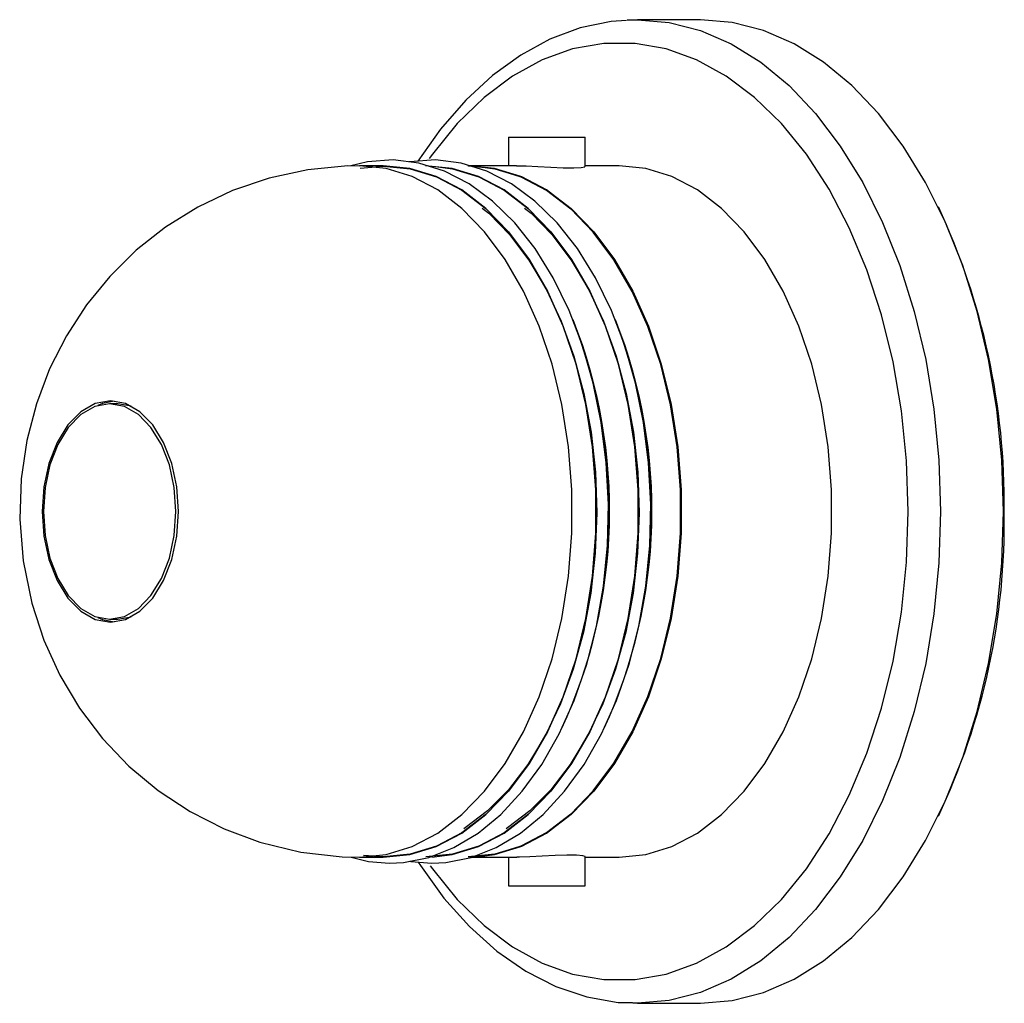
# Model space of a CAD drawing. Header units: millimetres. Extents: x 3811.49 to 3812.61, y 4795.07 to 4797.37.
# Tile 50 of 58: x 3812.3787 to 3812.4428, y 4796.5251 to 4796.5891. Entities that reach past the tile are written whole.
import ezdxf

# ---------------------------------------------------------------- set-up
doc = ezdxf.new("R2010")
doc.units = ezdxf.units.MM
doc.layers.add('SANINDUSA', color=3, linetype='Continuous')

msp = doc.modelspace()

# ---------------------------------------------------------------- linework, layer by layer
at = {"layer": 'SANINDUSA'}
for p, q in [((3812.418227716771, 4796.589094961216), (3812.418894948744, 4796.589113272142)), ((3812.422989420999, 4796.589113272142), (3812.418894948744, 4796.589113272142)), ((3812.410489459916, 4796.581463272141), (3812.410489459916, 4796.579613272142)), ((3812.410489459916, 4796.581463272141), (3812.41102096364, 4796.581463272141)), ((3812.41102096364, 4796.581463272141), (3812.415489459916, 4796.581463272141)), ((3812.415489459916, 4796.579559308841), (3812.415489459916, 4796.581463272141)), ((3812.402343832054, 4796.579613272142), (3812.400785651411, 4796.579613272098)), ((3812.41102096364, 4796.579613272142), (3812.407894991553, 4796.579613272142)), ((3812.417690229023, 4796.579613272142), (3812.415489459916, 4796.579613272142)), ((3812.385056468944, 4796.564113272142), (3812.384528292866, 4796.564113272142)), ((3812.385936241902, 4796.563966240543), (3812.385056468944, 4796.564113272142)), ((3812.384528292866, 4796.550113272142), (3812.385056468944, 4796.550113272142)), ((3812.385056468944, 4796.550113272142), (3812.385936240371, 4796.550260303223)), ((3812.402359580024, 4796.534633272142), (3812.401059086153, 4796.534732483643)), ((3812.400784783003, 4796.534613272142), (3812.402343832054, 4796.534613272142)), ((3812.408082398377, 4796.534613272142), (3812.411045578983, 4796.534613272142)), ((3812.410489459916, 4796.534613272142), (3812.410489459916, 4796.532763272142)), ((3812.415489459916, 4796.532763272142), (3812.415489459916, 4796.534666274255)), ((3812.415489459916, 4796.534613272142), (3812.417690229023, 4796.534613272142)), ((3812.410489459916, 4796.532763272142), (3812.415489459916, 4796.532763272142)), ((3812.418894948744, 4796.525113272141), (3812.41858755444, 4796.525117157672)), ((3812.418894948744, 4796.525113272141), (3812.422989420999, 4796.525113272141))]:
    msp.add_line(p, q, dxfattribs=at)
at = {"layer": 'SANINDUSA', "flags": 128}
for points in [[(3812.418178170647, 4796.589054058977), (3812.41716927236, 4796.588999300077), (3812.415161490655, 4796.588575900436), (3812.413196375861, 4796.5878454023), (3812.411288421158, 4796.58681333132), (3812.409453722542, 4796.585486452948), (3812.40771033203, 4796.583875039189), (3812.406077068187, 4796.581994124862), (3812.40460333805, 4796.579907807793)], [(3812.418894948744, 4796.589113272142), (3812.420956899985, 4796.588937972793), (3812.422996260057, 4796.588413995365), (3812.424990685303, 4796.587547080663), (3812.426918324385, 4796.586346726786), (3812.428758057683, 4796.584826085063), (3812.430489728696, 4796.583001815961), (3812.432094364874, 4796.580893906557), (3812.433554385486, 4796.578525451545), (3812.434853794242, 4796.575922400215), (3812.435978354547, 4796.573113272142), (3812.436915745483, 4796.57012884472), (3812.437655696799, 4796.567001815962), (3812.438190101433, 4796.563766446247), (3812.438513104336, 4796.560458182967), (3812.438621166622, 4796.557113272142)], [(3812.442715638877, 4796.557113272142), (3812.442607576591, 4796.560458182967), (3812.442284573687, 4796.563766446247), (3812.441750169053, 4796.567001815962), (3812.441010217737, 4796.57012884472), (3812.440072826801, 4796.573113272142), (3812.438948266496, 4796.575922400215), (3812.437648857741, 4796.578525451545), (3812.436188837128, 4796.580893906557), (3812.434584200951, 4796.583001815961), (3812.432852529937, 4796.584826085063), (3812.431012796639, 4796.586346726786), (3812.429085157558, 4796.587547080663), (3812.427090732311, 4796.588413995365), (3812.42505137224, 4796.588937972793), (3812.422989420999, 4796.589113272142)], [(3812.436515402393, 4796.557113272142), (3812.436405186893, 4796.560410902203), (3812.436075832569, 4796.563669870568), (3812.4355312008, 4796.566851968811), (3812.434777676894, 4796.569919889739), (3812.433824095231, 4796.572837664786), (3812.432681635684, 4796.575571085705), (3812.431363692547, 4796.578088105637), (3812.429885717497, 4796.580359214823), (3812.428265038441, 4796.582357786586), (3812.42652065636, 4796.584060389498), (3812.424673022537, 4796.585447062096), (3812.42274379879, 4796.586501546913), (3812.420755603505, 4796.587211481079), (3812.418731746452, 4796.587568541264), (3812.416695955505, 4796.587568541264), (3812.414672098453, 4796.587211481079), (3812.412683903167, 4796.586501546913), (3812.410754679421, 4796.585447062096), (3812.408907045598, 4796.584060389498), (3812.407162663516, 4796.582357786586), (3812.40554198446, 4796.580359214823), (3812.405341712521, 4796.580079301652)], [(3812.40078777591, 4796.579580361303), (3812.400035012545, 4796.579600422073), (3812.397430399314, 4796.579354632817), (3812.394916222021, 4796.578811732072), (3812.392520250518, 4796.577993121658), (3812.390266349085, 4796.576921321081), (3812.38817463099, 4796.575619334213), (3812.38626162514, 4796.574109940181), (3812.384540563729, 4796.572414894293), (3812.383021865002, 4796.570554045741), (3812.38171390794, 4796.568544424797), (3812.3806242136, 4796.566399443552), (3812.379761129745, 4796.564128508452), (3812.379136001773, 4796.561737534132), (3812.378765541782, 4796.559230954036), (3812.378673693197, 4796.556615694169), (3812.378891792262, 4796.553907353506), (3812.37945484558, 4796.551139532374), (3812.380242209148, 4796.548743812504), (3812.381283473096, 4796.54646324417), (3812.382565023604, 4796.544322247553), (3812.384072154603, 4796.542342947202), (3812.385788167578, 4796.540546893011), (3812.387693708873, 4796.538955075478), (3812.389766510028, 4796.537587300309), (3812.391981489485, 4796.536461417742), (3812.394311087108, 4796.53559264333), (3812.396979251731, 4796.534946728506), (3812.399662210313, 4796.534642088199), (3812.400784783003, 4796.534613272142)], [(3812.402753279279, 4796.534238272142), (3812.403653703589, 4796.534283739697), (3812.405317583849, 4796.534609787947), (3812.406943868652, 4796.535245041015), (3812.408512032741, 4796.536181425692), (3812.410001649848, 4796.537407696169), (3812.411391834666, 4796.538907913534), (3812.412662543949, 4796.54066124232), (3812.413795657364, 4796.542642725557), (3812.414775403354, 4796.544824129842), (3812.415588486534, 4796.547174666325), (3812.416224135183, 4796.549661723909), (3812.41667398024, 4796.55225100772), (3812.416932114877, 4796.554906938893), (3812.416995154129, 4796.557593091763), (3812.416862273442, 4796.560272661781), (3812.41653522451, 4796.562908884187), (3812.416018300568, 4796.565465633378), (3812.415318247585, 4796.5679078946), (3812.414444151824, 4796.570202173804), (3812.413407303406, 4796.572316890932), (3812.412221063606, 4796.574222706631), (3812.410900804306, 4796.575892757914), (3812.409464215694, 4796.577302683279), (3812.407931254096, 4796.578431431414), (3812.40632446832, 4796.579261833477), (3812.404668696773, 4796.579781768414), (3812.402989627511, 4796.579985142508), (3812.401311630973, 4796.579871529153), (3812.400239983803, 4796.579594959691)], [(3812.400784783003, 4796.534613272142), (3812.40252315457, 4796.534790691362), (3812.404234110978, 4796.535320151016), (3812.405890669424, 4796.536193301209), (3812.407466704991, 4796.53739637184), (3812.408937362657, 4796.538910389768), (3812.410279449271, 4796.540711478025), (3812.411471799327, 4796.542771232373), (3812.412495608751, 4796.545057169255), (3812.413334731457, 4796.547533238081), (3812.413975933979, 4796.550160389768), (3812.41440910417, 4796.552897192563), (3812.414627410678, 4796.555700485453), (3812.414627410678, 4796.558526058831), (3812.41440910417, 4796.56132935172), (3812.413975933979, 4796.564066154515), (3812.413334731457, 4796.566693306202), (3812.412495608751, 4796.569169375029), (3812.411471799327, 4796.571455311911), (3812.410279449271, 4796.573515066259), (3812.408937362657, 4796.575316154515), (3812.407466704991, 4796.576830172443), (3812.405890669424, 4796.578033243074), (3812.404234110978, 4796.578906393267), (3812.40252315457, 4796.579435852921), (3812.400785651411, 4796.579613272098)], [(3812.400832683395, 4796.579456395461), (3812.402359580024, 4796.579593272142), (3812.404096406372, 4796.579416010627), (3812.40580584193, 4796.578887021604), (3812.40746092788, 4796.578014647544), (3812.409035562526, 4796.576812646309), (3812.41050491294, 4796.575299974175), (3812.411845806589, 4796.573500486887), (3812.413037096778, 4796.571442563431), (3812.414059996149, 4796.569158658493), (3812.414898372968, 4796.566684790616), (3812.415539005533, 4796.564059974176), (3812.415971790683, 4796.561325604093), (3812.416189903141, 4796.558524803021), (3812.416189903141, 4796.555701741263), (3812.415971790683, 4796.55290094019), (3812.415539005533, 4796.550166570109), (3812.414898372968, 4796.547541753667), (3812.414059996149, 4796.545067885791), (3812.413037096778, 4796.542783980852), (3812.411845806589, 4796.540726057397), (3812.41050491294, 4796.538926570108), (3812.409035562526, 4796.537413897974), (3812.40746092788, 4796.536211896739), (3812.40580584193, 4796.535339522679), (3812.404096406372, 4796.534810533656), (3812.402359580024, 4796.534633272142), (3812.402359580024, 4796.534633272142)], [(3812.402343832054, 4796.534613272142), (3812.404082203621, 4796.534790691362), (3812.405793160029, 4796.535320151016), (3812.407449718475, 4796.536193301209), (3812.409025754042, 4796.53739637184), (3812.410496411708, 4796.538910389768), (3812.411838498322, 4796.540711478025), (3812.413030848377, 4796.542771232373), (3812.414054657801, 4796.545057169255), (3812.414893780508, 4796.547533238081), (3812.41553498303, 4796.550160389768), (3812.415968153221, 4796.552897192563), (3812.416186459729, 4796.555700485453), (3812.416186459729, 4796.558526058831), (3812.415968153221, 4796.56132935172), (3812.41553498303, 4796.564066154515), (3812.414893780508, 4796.566693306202), (3812.414054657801, 4796.569169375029), (3812.413030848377, 4796.571455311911), (3812.411838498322, 4796.573515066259), (3812.410496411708, 4796.575316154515), (3812.409025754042, 4796.576830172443), (3812.407449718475, 4796.578033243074), (3812.405793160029, 4796.578906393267), (3812.404082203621, 4796.579435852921), (3812.402343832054, 4796.579613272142)], [(3812.405509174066, 4796.534238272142), (3812.406409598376, 4796.534283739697), (3812.408073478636, 4796.534609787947), (3812.409699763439, 4796.535245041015), (3812.411267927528, 4796.536181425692), (3812.412757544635, 4796.537407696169), (3812.414147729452, 4796.538907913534), (3812.415418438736, 4796.54066124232), (3812.416551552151, 4796.542642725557), (3812.417531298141, 4796.544824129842), (3812.418344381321, 4796.547174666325), (3812.41898002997, 4796.549661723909), (3812.419429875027, 4796.55225100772), (3812.419688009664, 4796.554906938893), (3812.419751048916, 4796.557593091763), (3812.419618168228, 4796.560272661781), (3812.419291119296, 4796.562908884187), (3812.418774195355, 4796.565465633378), (3812.418074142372, 4796.5679078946), (3812.417200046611, 4796.570202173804), (3812.416163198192, 4796.572316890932), (3812.414976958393, 4796.574222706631), (3812.413656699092, 4796.575892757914), (3812.412220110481, 4796.577302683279), (3812.410687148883, 4796.578431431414), (3812.409080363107, 4796.579261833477), (3812.40742459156, 4796.579781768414), (3812.405745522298, 4796.579985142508), (3812.404067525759, 4796.579871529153), (3812.404022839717, 4796.579859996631)], [(3812.405509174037, 4796.534623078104), (3812.406838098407, 4796.534790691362), (3812.408549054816, 4796.535320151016), (3812.410205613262, 4796.536193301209), (3812.411781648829, 4796.537396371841), (3812.413252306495, 4796.538910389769), (3812.414594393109, 4796.540711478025), (3812.415786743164, 4796.542771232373), (3812.416810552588, 4796.545057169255), (3812.417649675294, 4796.547533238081), (3812.418290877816, 4796.550160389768), (3812.418724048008, 4796.552897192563), (3812.418942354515, 4796.555700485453), (3812.418942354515, 4796.558526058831), (3812.418724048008, 4796.56132935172), (3812.418290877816, 4796.564066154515), (3812.417649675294, 4796.566693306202), (3812.416810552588, 4796.569169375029), (3812.415786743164, 4796.571455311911), (3812.414594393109, 4796.573515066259), (3812.413252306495, 4796.575316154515), (3812.411781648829, 4796.576830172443), (3812.410205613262, 4796.578033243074), (3812.408549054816, 4796.578906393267), (3812.406838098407, 4796.579435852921), (3812.405099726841, 4796.579613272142)], [(3812.408333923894, 4796.534626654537), (3812.409593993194, 4796.534790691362), (3812.411304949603, 4796.535320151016), (3812.412961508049, 4796.536193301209), (3812.414537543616, 4796.537396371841), (3812.416008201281, 4796.538910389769), (3812.417350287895, 4796.540711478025), (3812.418542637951, 4796.542771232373), (3812.419566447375, 4796.545057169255), (3812.420405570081, 4796.547533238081), (3812.421046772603, 4796.550160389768), (3812.421479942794, 4796.552897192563), (3812.421698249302, 4796.555700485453), (3812.421698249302, 4796.558526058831), (3812.421479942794, 4796.56132935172), (3812.421046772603, 4796.564066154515), (3812.420405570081, 4796.566693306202), (3812.419566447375, 4796.569169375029), (3812.418542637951, 4796.571455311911), (3812.417350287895, 4796.573515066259), (3812.416008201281, 4796.575316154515), (3812.414537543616, 4796.576830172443), (3812.412961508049, 4796.578033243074), (3812.411304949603, 4796.578906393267), (3812.409593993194, 4796.579435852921), (3812.407855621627, 4796.579613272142)], [(3812.407894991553, 4796.579613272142), (3812.40963336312, 4796.579435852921), (3812.411344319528, 4796.578906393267), (3812.413000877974, 4796.578033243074), (3812.414576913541, 4796.576830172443), (3812.416047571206, 4796.575316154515), (3812.417389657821, 4796.573515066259), (3812.418582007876, 4796.571455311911), (3812.4196058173, 4796.569169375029), (3812.420444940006, 4796.566693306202), (3812.421086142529, 4796.564066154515), (3812.42151931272, 4796.56132935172), (3812.421737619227, 4796.558526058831), (3812.421737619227, 4796.555700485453), (3812.42151931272, 4796.552897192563), (3812.421086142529, 4796.550160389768), (3812.420444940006, 4796.547533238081), (3812.4196058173, 4796.545057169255), (3812.418582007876, 4796.542771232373), (3812.417389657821, 4796.540711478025), (3812.416047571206, 4796.538910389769), (3812.414576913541, 4796.537396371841), (3812.413000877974, 4796.536193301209), (3812.411344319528, 4796.535320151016), (3812.40963336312, 4796.534790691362), (3812.407894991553, 4796.534613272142)], [(3812.41102096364, 4796.579613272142), (3812.411639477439, 4796.57959815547), (3812.412408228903, 4796.579559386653), (3812.413244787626, 4796.579513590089), (3812.414055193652, 4796.579480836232), (3812.414742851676, 4796.579475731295), (3812.415231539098, 4796.579500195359), (3812.415470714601, 4796.579543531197), (3812.415456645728, 4796.579559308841)], [(3812.417690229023, 4796.534613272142), (3812.41942860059, 4796.534790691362), (3812.421139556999, 4796.535320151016), (3812.422796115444, 4796.536193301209), (3812.424372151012, 4796.537396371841), (3812.425842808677, 4796.538910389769), (3812.427184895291, 4796.540711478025), (3812.428377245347, 4796.542771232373), (3812.429401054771, 4796.545057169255), (3812.430240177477, 4796.547533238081), (3812.430881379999, 4796.550160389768), (3812.43131455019, 4796.552897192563), (3812.431532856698, 4796.555700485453), (3812.431532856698, 4796.558526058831), (3812.43131455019, 4796.56132935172), (3812.430881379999, 4796.564066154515), (3812.430240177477, 4796.566693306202), (3812.429401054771, 4796.569169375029), (3812.428377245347, 4796.571455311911), (3812.427184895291, 4796.573515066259), (3812.425842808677, 4796.575316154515), (3812.424372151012, 4796.576830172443), (3812.422796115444, 4796.578033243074), (3812.421139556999, 4796.578906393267), (3812.41942860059, 4796.579435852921), (3812.417690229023, 4796.579613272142)], [(3812.405746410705, 4796.579569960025), (3812.406852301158, 4796.579416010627), (3812.408561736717, 4796.578887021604), (3812.410216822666, 4796.578014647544), (3812.411791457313, 4796.576812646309), (3812.413260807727, 4796.575299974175), (3812.414601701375, 4796.573500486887), (3812.415792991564, 4796.571442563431), (3812.416815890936, 4796.569158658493), (3812.417654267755, 4796.566684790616), (3812.418294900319, 4796.564059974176), (3812.41872768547, 4796.561325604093), (3812.418945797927, 4796.558524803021), (3812.418945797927, 4796.555701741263), (3812.41872768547, 4796.55290094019), (3812.418294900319, 4796.550166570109), (3812.417654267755, 4796.547541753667), (3812.416815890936, 4796.545067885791), (3812.415792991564, 4796.542783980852), (3812.414601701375, 4796.540726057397), (3812.413260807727, 4796.538926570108), (3812.411791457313, 4796.537413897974), (3812.410216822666, 4796.536211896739), (3812.408561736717, 4796.535339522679), (3812.406852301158, 4796.534810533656), (3812.405115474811, 4796.534633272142)], [(3812.408502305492, 4796.579569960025), (3812.409608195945, 4796.579416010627), (3812.411317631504, 4796.578887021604), (3812.412972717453, 4796.578014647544), (3812.414547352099, 4796.576812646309), (3812.416016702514, 4796.575299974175), (3812.417357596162, 4796.573500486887), (3812.418548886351, 4796.571442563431), (3812.419571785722, 4796.569158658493), (3812.420410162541, 4796.566684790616), (3812.421050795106, 4796.564059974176), (3812.421483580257, 4796.561325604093), (3812.421701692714, 4796.558524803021), (3812.421701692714, 4796.555701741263), (3812.421483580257, 4796.55290094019), (3812.421050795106, 4796.550166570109), (3812.420410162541, 4796.547541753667), (3812.419571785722, 4796.545067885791), (3812.418548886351, 4796.542783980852), (3812.417357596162, 4796.540726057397), (3812.416016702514, 4796.538926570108), (3812.414547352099, 4796.537413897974), (3812.412972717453, 4796.536211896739), (3812.411317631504, 4796.535339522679), (3812.409608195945, 4796.534810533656), (3812.407871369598, 4796.534633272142)], [(3812.408712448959, 4796.534684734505), (3812.409607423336, 4796.534820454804), (3812.411316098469, 4796.535349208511), (3812.41297044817, 4796.536221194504), (3812.414544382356, 4796.537422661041), (3812.416013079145, 4796.538934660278), (3812.417353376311, 4796.540733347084), (3812.418544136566, 4796.542790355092), (3812.419566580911, 4796.545073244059), (3812.420404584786, 4796.54754601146), (3812.421044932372, 4796.550169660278), (3812.421477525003, 4796.552902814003), (3812.421695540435, 4796.555702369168), (3812.421695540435, 4796.558524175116), (3812.421477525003, 4796.56132373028), (3812.421044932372, 4796.564056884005), (3812.420404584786, 4796.566680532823), (3812.419566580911, 4796.569153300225), (3812.418544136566, 4796.571436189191), (3812.417353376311, 4796.5734931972), (3812.416013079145, 4796.575291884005), (3812.414544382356, 4796.576803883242), (3812.41297044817, 4796.578005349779), (3812.411316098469, 4796.578877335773), (3812.409607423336, 4796.57940608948), (3812.409028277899, 4796.579504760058)], [(3812.408780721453, 4796.576860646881), (3812.409205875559, 4796.576532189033), (3812.410570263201, 4796.575131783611), (3812.411824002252, 4796.573475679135), (3812.412949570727, 4796.571586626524), (3812.413930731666, 4796.569490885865), (3812.414753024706, 4796.567218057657), (3812.415404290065, 4796.5648002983), (3812.415874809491, 4796.562272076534), (3812.41615752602, 4796.559669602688), (3812.416248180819, 4796.557030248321), (3812.416145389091, 4796.554391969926), (3812.415850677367, 4796.551792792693), (3812.415368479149, 4796.549270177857), (3812.41470607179, 4796.546860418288), (3812.413873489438, 4796.544598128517), (3812.412883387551, 4796.542515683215), (3812.411750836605, 4796.540642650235), (3812.410493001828, 4796.539005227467), (3812.409128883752, 4796.537625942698), (3812.40767837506, 4796.536522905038), (3812.407577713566, 4796.536468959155)], [(3812.41153661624, 4796.576860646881), (3812.411961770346, 4796.576532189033), (3812.413326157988, 4796.575131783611), (3812.414579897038, 4796.573475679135), (3812.415705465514, 4796.571586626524), (3812.416686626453, 4796.569490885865), (3812.417508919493, 4796.567218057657), (3812.418160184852, 4796.5648002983), (3812.418630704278, 4796.562272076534), (3812.418913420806, 4796.559669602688), (3812.419004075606, 4796.557030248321), (3812.418901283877, 4796.554391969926), (3812.418606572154, 4796.551792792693), (3812.418124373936, 4796.549270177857), (3812.417461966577, 4796.546860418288), (3812.416629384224, 4796.544598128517), (3812.415639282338, 4796.542515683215), (3812.414506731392, 4796.540642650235), (3812.413248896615, 4796.539005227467), (3812.411884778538, 4796.537625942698), (3812.410434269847, 4796.536522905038), (3812.410333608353, 4796.536468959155)], [(3812.384574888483, 4796.549913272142), (3812.385562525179, 4796.550093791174), (3812.386500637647, 4796.550626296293), (3812.38734218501, 4796.551484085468), (3812.388044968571, 4796.552624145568), (3812.388573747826, 4796.55398930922), (3812.388902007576, 4796.555511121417), (3812.389013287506, 4796.557113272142), (3812.388902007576, 4796.558715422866), (3812.388573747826, 4796.560237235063), (3812.388044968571, 4796.561602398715), (3812.38734218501, 4796.562742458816), (3812.386500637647, 4796.563600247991), (3812.385562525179, 4796.564132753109), (3812.384574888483, 4796.564313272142), (3812.383587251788, 4796.564132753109), (3812.38264913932, 4796.563600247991), (3812.381807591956, 4796.562742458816), (3812.381104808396, 4796.561602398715), (3812.380576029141, 4796.560237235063), (3812.380247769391, 4796.558715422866), (3812.380136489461, 4796.557113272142), (3812.380247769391, 4796.555511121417), (3812.380576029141, 4796.55398930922), (3812.381104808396, 4796.552624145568), (3812.381807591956, 4796.551484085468), (3812.38264913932, 4796.550626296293), (3812.383587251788, 4796.550093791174), (3812.384574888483, 4796.549913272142)], [(3812.384815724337, 4796.564302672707), (3812.384068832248, 4796.564132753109), (3812.383770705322, 4796.564004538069)], [(3812.384528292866, 4796.550113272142), (3812.385488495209, 4796.550288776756), (3812.386400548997, 4796.550806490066), (3812.387218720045, 4796.551640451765), (3812.38790198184, 4796.552748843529), (3812.388416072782, 4796.554076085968), (3812.388735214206, 4796.555555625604), (3812.388843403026, 4796.557113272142), (3812.388735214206, 4796.558670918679), (3812.388416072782, 4796.560150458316), (3812.38790198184, 4796.561477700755), (3812.387218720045, 4796.562586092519), (3812.386400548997, 4796.563420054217), (3812.385488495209, 4796.563937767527), (3812.384528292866, 4796.564113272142), (3812.383568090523, 4796.563937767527), (3812.382656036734, 4796.563420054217), (3812.381837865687, 4796.562586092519), (3812.381154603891, 4796.561477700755), (3812.380640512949, 4796.560150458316), (3812.380321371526, 4796.558670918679), (3812.380213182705, 4796.557113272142), (3812.380321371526, 4796.555555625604), (3812.380640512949, 4796.554076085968), (3812.381154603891, 4796.552748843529), (3812.381837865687, 4796.551640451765), (3812.382656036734, 4796.550806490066), (3812.383568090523, 4796.550288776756), (3812.384528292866, 4796.550113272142)], [(3812.405403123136, 4796.534060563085), (3812.40554198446, 4796.53386732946), (3812.407162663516, 4796.531868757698), (3812.408907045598, 4796.530166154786), (3812.410754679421, 4796.528779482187), (3812.412683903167, 4796.52772499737), (3812.414672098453, 4796.527015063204), (3812.416695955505, 4796.526658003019), (3812.418731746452, 4796.526658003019), (3812.420755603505, 4796.527015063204), (3812.42274379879, 4796.52772499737), (3812.424673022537, 4796.528779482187), (3812.42652065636, 4796.530166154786), (3812.428265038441, 4796.531868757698), (3812.429885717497, 4796.53386732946), (3812.431363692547, 4796.536138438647), (3812.432681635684, 4796.538655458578), (3812.433824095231, 4796.541388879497), (3812.434777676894, 4796.544306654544), (3812.4355312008, 4796.547374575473), (3812.436075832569, 4796.550556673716), (3812.436405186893, 4796.55381564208), (3812.436515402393, 4796.557113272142)], [(3812.438621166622, 4796.557113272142), (3812.438513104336, 4796.553768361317), (3812.438190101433, 4796.550460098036), (3812.437655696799, 4796.547224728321), (3812.436915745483, 4796.544097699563), (3812.435978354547, 4796.541113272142), (3812.434853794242, 4796.538304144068), (3812.433554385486, 4796.535701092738), (3812.432094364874, 4796.533332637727), (3812.430489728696, 4796.531224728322), (3812.428758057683, 4796.529400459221), (3812.426918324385, 4796.527879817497), (3812.424990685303, 4796.52667946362), (3812.422996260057, 4796.525812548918), (3812.420956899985, 4796.52528857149), (3812.418894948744, 4796.525113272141)], [(3812.422989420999, 4796.525113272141), (3812.42505137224, 4796.52528857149), (3812.427090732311, 4796.525812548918), (3812.429085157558, 4796.52667946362), (3812.431012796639, 4796.527879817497), (3812.432852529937, 4796.529400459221), (3812.434584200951, 4796.531224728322), (3812.436188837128, 4796.533332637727), (3812.437648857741, 4796.535701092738), (3812.438948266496, 4796.538304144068), (3812.440072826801, 4796.541113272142), (3812.441010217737, 4796.544097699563), (3812.441750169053, 4796.547224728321), (3812.442284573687, 4796.550460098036), (3812.442607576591, 4796.553768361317), (3812.442715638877, 4796.557113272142)], [(3812.383770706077, 4796.550222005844), (3812.384068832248, 4796.550093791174), (3812.384815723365, 4796.549923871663)], [(3812.415486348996, 4796.534666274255), (3812.415489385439, 4796.534667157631), (3812.415342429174, 4796.534712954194), (3812.414929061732, 4796.534745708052), (3812.414298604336, 4796.534750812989), (3812.413524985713, 4796.534726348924), (3812.41269061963, 4796.534683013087), (3812.411885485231, 4796.534639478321), (3812.411204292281, 4796.534614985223), (3812.411045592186, 4796.534616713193)], [(3812.400252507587, 4796.53462693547), (3812.401380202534, 4796.534344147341), (3812.402753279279, 4796.534238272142)], [(3812.404059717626, 4796.534363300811), (3812.404136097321, 4796.534344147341), (3812.405509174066, 4796.534238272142)], [(3812.404621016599, 4796.534306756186), (3812.404757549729, 4796.534076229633), (3812.406290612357, 4796.531963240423), (3812.407957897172, 4796.530099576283), (3812.409743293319, 4796.528507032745), (3812.411627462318, 4796.527205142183), (3812.413587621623, 4796.526209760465), (3812.41559852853, 4796.525531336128), (3812.417634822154, 4796.525173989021), (3812.418564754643, 4796.525156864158)]]:
    msp.add_lwpolyline(points, dxfattribs=at)
at = {"layer": 'SANINDUSA'}
for centre, radius, start, end in [((3812.397303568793, 4796.557646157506), 0.04546647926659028, 359.3284551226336, 25.0935830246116), ((3812.383341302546, 4796.557158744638), 0.03373758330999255, 335.1437353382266, 21.59651447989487), ((3812.386097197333, 4796.557158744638), 0.03373758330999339, 335.1437353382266, 21.59651447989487), ((3812.382476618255, 4796.557122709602), 0.03454545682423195, 351.8292080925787, 19.30586203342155), ((3812.385232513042, 4796.557122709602), 0.03454545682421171, 351.8292080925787, 19.30586203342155), ((3812.398331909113, 4796.556357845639), 0.04444143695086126, 334.6039499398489, 0.9739747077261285)]:
    msp.add_arc(centre, radius, start, end, dxfattribs=at)

doc.saveas('drawing.dxf')
